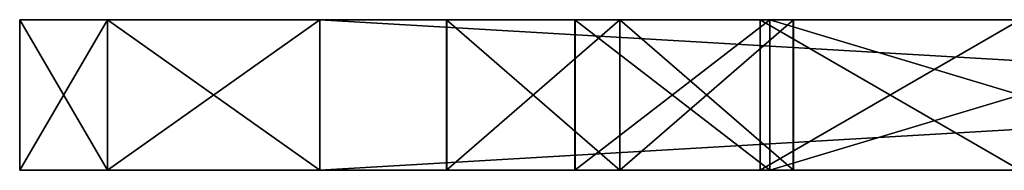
# Model space of a CAD drawing. Header units: millimetres. Extents: x -269 to 269, y -42 to 464.
# Tile 179 of 256: x 199.8 to 209.64, y -31.5 to -30. Entities that reach past the tile are written whole.
import ezdxf

# ---------------------------------------------------------------- set-up
doc = ezdxf.new("R2010")
doc.units = ezdxf.units.MM
doc.header["$LTSCALE"] = 65.185185
for name, color, linetype in [('1071', 7, 'CONTINUOUS'), ('1073', 7, 'CONTINUOUS'), ('1086', 7, 'CONTINUOUS'), ('1087', 7, 'CONTINUOUS'), ('1088', 7, 'CONTINUOUS'), ('1089', 7, 'CONTINUOUS'), ('1090', 7, 'CONTINUOUS'), ('1093', 7, 'CONTINUOUS'), ('1094', 7, 'CONTINUOUS'), ('1141', 7, 'CONTINUOUS'), ('1142', 7, 'CONTINUOUS'), ('1143', 7, 'CONTINUOUS'), ('1145', 7, 'CONTINUOUS'), ('1146', 7, 'CONTINUOUS'), ('1147', 7, 'CONTINUOUS'), ('1152', 7, 'CONTINUOUS'), ('1156', 7, 'CONTINUOUS'), ('1231', 7, 'CONTINUOUS'), ('1232', 7, 'CONTINUOUS'), ('1233', 7, 'CONTINUOUS'), ('1234', 7, 'CONTINUOUS'), ('1235', 7, 'CONTINUOUS'), ('1236', 7, 'CONTINUOUS'), ('1238', 7, 'CONTINUOUS'), ('1239', 7, 'CONTINUOUS'), ('1240', 7, 'CONTINUOUS'), ('1241', 7, 'CONTINUOUS'), ('1243', 7, 'CONTINUOUS'), ('1244', 7, 'CONTINUOUS'), ('1245', 7, 'CONTINUOUS'), ('1247', 7, 'CONTINUOUS'), ('1248', 7, 'CONTINUOUS'), ('1256', 7, 'CONTINUOUS'), ('1258', 7, 'CONTINUOUS'), ('1259', 7, 'CONTINUOUS')]:
    doc.layers.add(name, color=color, linetype=linetype)

msp = doc.modelspace()

# ---------------------------------------------------------------- linework, layer by layer
at = {"layer": '1071', "color": 250, "linetype": 'Continuous', "true_color": 0x404040}
for points in [[(202.8, -30, -335), (228.5, -30, -335), (202.8, -31.5, -335), (202.8, -30, -335)], [(202.8, -31.5, -335), (228.5, -30, -335), (228.5, -31.5, -335), (202.8, -31.5, -335)]]:
    msp.add_3dface(points, dxfattribs=at)
at = {"layer": '1073', "color": 250, "linetype": 'Continuous', "true_color": 0x404040}
for points in [[(202.8, -31.5, -269), (228.5, -31.5, -269), (202.8, -30, -269), (202.8, -31.5, -269)], [(202.8, -30, -269), (228.5, -31.5, -269), (228.5, -30, -269), (202.8, -30, -269)]]:
    msp.add_3dface(points, dxfattribs=at)
at = {"layer": '1086', "color": 250, "linetype": 'Continuous', "true_color": 0x404040}
for points in [[(199.8, -31.5, -272), (228.5, -31.5, -269), (200.6787, -31.5, -269.8787), (199.8, -31.5, -272)], [(228.5, -31.5, -269), (199.8, -31.5, -272), (221.5, -31.5, -275), (228.5, -31.5, -269)], [(199.8, -31.5, -332), (200.6787, -31.5, -334.1213), (221.5, -31.5, -329), (199.8, -31.5, -332)], [(199.8, -31.5, -272), (199.8, -31.5, -332), (204.0664, -31.5, -285.0028), (199.8, -31.5, -272)], [(199.8, -31.5, -332), (205.8, -31.5, -288), (204.0687, -31.5, -287.0013), (199.8, -31.5, -332)], [(205.8, -31.5, -288), (199.8, -31.5, -332), (207.2023, -31.5, -292.4994), (205.8, -31.5, -288)], [(204.0664, -31.5, -285.0028), (199.8, -31.5, -332), (204.0687, -31.5, -287.0013), (204.0664, -31.5, -285.0028)], [(205.3493, -31.5, -324.8788), (199.8, -31.5, -332), (205.3525, -31.5, -327.1268), (205.3493, -31.5, -324.8788)], [(199.8, -31.5, -332), (205.3493, -31.5, -324.8788), (209.8, -31.5, -313), (199.8, -31.5, -332)], [(205.3525, -31.5, -327.1268), (199.8, -31.5, -332), (207.3, -31.5, -328.25), (205.3525, -31.5, -327.1268)], [(207.3, -31.5, -328.25), (199.8, -31.5, -332), (212.3, -31.5, -328.25), (207.3, -31.5, -328.25)], [(212.3, -31.5, -328.25), (199.8, -31.5, -332), (221.5, -31.5, -329), (212.3, -31.5, -328.25)], [(199.8, -31.5, -332), (209.8, -31.5, -297), (207.2013, -31.5, -295.4989), (199.8, -31.5, -332)], [(209.8, -31.5, -297), (199.8, -31.5, -332), (207.2023, -31.5, -308.4994), (209.8, -31.5, -297)], [(207.2023, -31.5, -292.4994), (199.8, -31.5, -332), (207.2013, -31.5, -295.4989), (207.2023, -31.5, -292.4994)], [(199.8, -31.5, -332), (209.8, -31.5, -313), (207.2013, -31.5, -311.4989), (199.8, -31.5, -332)], [(207.2023, -31.5, -308.4994), (199.8, -31.5, -332), (207.2013, -31.5, -311.4989), (207.2023, -31.5, -308.4994)], [(199.8, -31.5, -272), (204.0664, -31.5, -285.0028), (205.3493, -31.5, -276.8788), (199.8, -31.5, -272)], [(207.3, -31.5, -275.75), (199.8, -31.5, -272), (205.3493, -31.5, -276.8788), (207.3, -31.5, -275.75)], [(199.8, -31.5, -272), (207.3, -31.5, -275.75), (221.5, -31.5, -275), (199.8, -31.5, -272)], [(200.6787, -31.5, -334.1213), (202.8, -31.5, -335), (221.5, -31.5, -329), (200.6787, -31.5, -334.1213)], [(228.5, -31.5, -269), (202.8, -31.5, -269), (200.6787, -31.5, -269.8787), (228.5, -31.5, -269)], [(202.8, -31.5, -335), (228.5, -31.5, -335), (221.5, -31.5, -329), (202.8, -31.5, -335)], [(204.0664, -31.5, -285.0028), (205.8, -31.5, -284), (207.3, -31.5, -280.25), (204.0664, -31.5, -285.0028)], [(205.3493, -31.5, -276.8788), (204.0664, -31.5, -285.0028), (205.3525, -31.5, -279.1268), (205.3493, -31.5, -276.8788)], [(205.3525, -31.5, -279.1268), (204.0664, -31.5, -285.0028), (207.3, -31.5, -280.25), (205.3525, -31.5, -279.1268)], [(205.3493, -31.5, -324.8788), (207.3, -31.5, -323.75), (221.5, -31.5, -313), (205.3493, -31.5, -324.8788)], [(205.3493, -31.5, -324.8788), (221.5, -31.5, -313), (209.8, -31.5, -313), (205.3493, -31.5, -324.8788)], [(207.5336, -31.5, -286.9972), (205.8, -31.5, -288), (221.5, -31.5, -281), (207.5336, -31.5, -286.9972)], [(221.5, -31.5, -281), (205.8, -31.5, -288), (209.8, -31.5, -291), (221.5, -31.5, -281)], [(209.8, -31.5, -291), (205.8, -31.5, -288), (207.2023, -31.5, -292.4994), (209.8, -31.5, -291)], [(205.8, -31.5, -284), (207.5313, -31.5, -284.9987), (221.5, -31.5, -281), (205.8, -31.5, -284)], [(207.3, -31.5, -280.25), (205.8, -31.5, -284), (212.3, -31.5, -280.25), (207.3, -31.5, -280.25)], [(212.3, -31.5, -280.25), (205.8, -31.5, -284), (221.5, -31.5, -281), (212.3, -31.5, -280.25)], [(221.5, -31.5, -297), (209.8, -31.5, -297), (207.2023, -31.5, -308.4994), (221.5, -31.5, -297)], [(209.8, -31.5, -307), (221.5, -31.5, -297), (207.2023, -31.5, -308.4994), (209.8, -31.5, -307)], [(207.3, -31.5, -323.75), (212.3, -31.5, -323.75), (221.5, -31.5, -323), (207.3, -31.5, -323.75)], [(221.5, -31.5, -313), (207.3, -31.5, -323.75), (221.5, -31.5, -323), (221.5, -31.5, -313)], [(207.3, -31.5, -275.75), (212.3, -31.5, -275.75), (221.5, -31.5, -275), (207.3, -31.5, -275.75)], [(207.5313, -31.5, -284.9987), (207.5336, -31.5, -286.9972), (221.5, -31.5, -281), (207.5313, -31.5, -284.9987)]]:
    msp.add_3dface(points, dxfattribs=at)
at = {"layer": '1087', "color": 250, "linetype": 'Continuous', "true_color": 0x404040}
for points in [[(200.6787, -31.5, -334.1213), (199.8, -31.5, -332), (200.6787, -30, -334.1213), (200.6787, -31.5, -334.1213)], [(200.6787, -30, -334.1213), (199.8, -31.5, -332), (199.8, -30, -332), (200.6787, -30, -334.1213)], [(202.8, -30, -335), (202.8, -31.5, -335), (200.6787, -31.5, -334.1213), (202.8, -30, -335)], [(202.8, -30, -335), (200.6787, -31.5, -334.1213), (200.6787, -30, -334.1213), (202.8, -30, -335)]]:
    msp.add_3dface(points, dxfattribs=at)
at = {"layer": '1088', "color": 250, "linetype": 'Continuous', "true_color": 0x404040}
for points in [[(228.5, -30, -335), (200.6787, -30, -334.1213), (199.8, -30, -332), (228.5, -30, -335)], [(228.5, -30, -335), (199.8, -30, -332), (221.5, -30, -329), (228.5, -30, -335)], [(199.8, -30, -332), (199.8, -30, -272), (205.3493, -30, -327.1212), (199.8, -30, -332)], [(207.3, -30, -328.25), (199.8, -30, -332), (205.3493, -30, -327.1212), (207.3, -30, -328.25)], [(199.8, -30, -332), (207.3, -30, -328.25), (221.5, -30, -329), (199.8, -30, -332)], [(199.8, -30, -272), (200.6787, -30, -269.8787), (221.5, -30, -275), (199.8, -30, -272)], [(204.0664, -30, -286.9972), (199.8, -30, -272), (204.0687, -30, -284.9987), (204.0664, -30, -286.9972)], [(199.8, -30, -272), (204.0664, -30, -286.9972), (207.2013, -30, -308.5011), (199.8, -30, -272)], [(204.0687, -30, -284.9987), (199.8, -30, -272), (205.8, -30, -284), (204.0687, -30, -284.9987)], [(205.8, -30, -284), (199.8, -30, -272), (205.3493, -30, -279.1212), (205.8, -30, -284)], [(205.3493, -30, -327.1212), (199.8, -30, -272), (205.3525, -30, -324.8732), (205.3493, -30, -327.1212)], [(205.3525, -30, -324.8732), (199.8, -30, -272), (207.3, -30, -323.75), (205.3525, -30, -324.8732)], [(207.3, -30, -323.75), (199.8, -30, -272), (207.2023, -30, -311.5006), (207.3, -30, -323.75)], [(199.8, -30, -272), (212.3, -30, -275.75), (207.3, -30, -275.75), (199.8, -30, -272)], [(212.3, -30, -275.75), (199.8, -30, -272), (221.5, -30, -275), (212.3, -30, -275.75)], [(205.3493, -30, -279.1212), (199.8, -30, -272), (205.3525, -30, -276.8732), (205.3493, -30, -279.1212)], [(205.3525, -30, -276.8732), (199.8, -30, -272), (207.3, -30, -275.75), (205.3525, -30, -276.8732)], [(207.2023, -30, -311.5006), (199.8, -30, -272), (207.2013, -30, -308.5011), (207.2023, -30, -311.5006)], [(228.5, -30, -335), (202.8, -30, -335), (200.6787, -30, -334.1213), (228.5, -30, -335)], [(200.6787, -30, -269.8787), (202.8, -30, -269), (221.5, -30, -275), (200.6787, -30, -269.8787)], [(202.8, -30, -269), (228.5, -30, -269), (221.5, -30, -275), (202.8, -30, -269)], [(204.0664, -30, -286.9972), (205.8, -30, -288), (209.8, -30, -291), (204.0664, -30, -286.9972)], [(207.2023, -30, -295.5006), (204.0664, -30, -286.9972), (207.2013, -30, -292.5011), (207.2023, -30, -295.5006)], [(204.0664, -30, -286.9972), (207.2023, -30, -295.5006), (209.8, -30, -307), (204.0664, -30, -286.9972)], [(207.2013, -30, -292.5011), (204.0664, -30, -286.9972), (209.8, -30, -291), (207.2013, -30, -292.5011)], [(207.2013, -30, -308.5011), (204.0664, -30, -286.9972), (209.8, -30, -307), (207.2013, -30, -308.5011)], [(207.3, -30, -280.25), (205.8, -30, -284), (205.3493, -30, -279.1212), (207.3, -30, -280.25)], [(205.8, -30, -288), (207.5313, -30, -287.0013), (215.3427, -30, -288.2333), (205.8, -30, -288)], [(205.8, -30, -288), (221.5, -30, -291), (209.8, -30, -291), (205.8, -30, -288)], [(221.5, -30, -291), (205.8, -30, -288), (215.3427, -30, -288.2333), (221.5, -30, -291)], [(207.5336, -30, -285.0028), (205.8, -30, -284), (215.3427, -30, -288.2333), (207.5336, -30, -285.0028)], [(205.8, -30, -284), (207.3, -30, -280.25), (215.3427, -30, -284), (205.8, -30, -284)], [(205.8, -30, -284), (215.3427, -30, -284), (215.3427, -30, -288.2333), (205.8, -30, -284)], [(211.8119, -30, -303.6396), (212.304, -30, -304.8275), (207.2023, -30, -295.5006), (211.8119, -30, -303.6396)], [(207.2023, -30, -295.5006), (212.304, -30, -304.8275), (209.8, -30, -307), (207.2023, -30, -295.5006)], [(211.8119, -30, -299.4996), (211.8119, -30, -303.6396), (207.2023, -30, -295.5006), (211.8119, -30, -299.4996)], [(209.8, -30, -297), (211.8119, -30, -299.4996), (207.2023, -30, -295.5006), (209.8, -30, -297)], [(212.3, -30, -323.75), (207.3, -30, -323.75), (207.2023, -30, -311.5006), (212.3, -30, -323.75)], [(212.3, -30, -323.75), (207.2023, -30, -311.5006), (221.5, -30, -323), (212.3, -30, -323.75)], [(207.2023, -30, -311.5006), (209.8, -30, -313), (221.5, -30, -323), (207.2023, -30, -311.5006)], [(207.3, -30, -328.25), (212.3, -30, -328.25), (221.5, -30, -329), (207.3, -30, -328.25)], [(207.3, -30, -280.25), (212.3, -30, -280.25), (221.5, -30, -281), (207.3, -30, -280.25)], [(207.3, -30, -280.25), (221.5, -30, -281), (218.0564, -30, -284), (207.3, -30, -280.25)], [(215.3427, -30, -284), (207.3, -30, -280.25), (215.7226, -30, -284), (215.3427, -30, -284)], [(215.7226, -30, -284), (207.3, -30, -280.25), (217.5866, -30, -284), (215.7226, -30, -284)], [(217.5866, -30, -284), (207.3, -30, -280.25), (218.0564, -30, -284), (217.5866, -30, -284)], [(207.5313, -30, -287.0013), (207.5336, -30, -285.0028), (215.3427, -30, -288.2333), (207.5313, -30, -287.0013)]]:
    msp.add_3dface(points, dxfattribs=at)
at = {"layer": '1089', "color": 250, "linetype": 'Continuous', "true_color": 0x404040}
for points in [[(199.8, -31.5, -332), (199.8, -31.5, -272), (199.8, -30, -332), (199.8, -31.5, -332)], [(199.8, -30, -332), (199.8, -31.5, -272), (199.8, -30, -272), (199.8, -30, -332)]]:
    msp.add_3dface(points, dxfattribs=at)
at = {"layer": '1090', "color": 250, "linetype": 'Continuous', "true_color": 0x404040}
for points in [[(199.8, -31.5, -272), (200.6787, -31.5, -269.8787), (199.8, -30, -272), (199.8, -31.5, -272)], [(199.8, -30, -272), (200.6787, -31.5, -269.8787), (200.6787, -30, -269.8787), (199.8, -30, -272)], [(202.8, -31.5, -269), (202.8, -30, -269), (200.6787, -30, -269.8787), (202.8, -31.5, -269)], [(200.6787, -31.5, -269.8787), (202.8, -31.5, -269), (200.6787, -30, -269.8787), (200.6787, -31.5, -269.8787)]]:
    msp.add_3dface(points, dxfattribs=at)
at = {"layer": '1093', "color": 250, "linetype": 'Continuous', "true_color": 0x404040}
for points in [[(204.0687, -31.5, -287.0013), (205.8, -31.5, -288), (204.0664, -30, -286.9972), (204.0687, -31.5, -287.0013)], [(205.8, -31.5, -288), (205.8, -30, -288), (204.0664, -30, -286.9972), (205.8, -31.5, -288)], [(205.8, -31.5, -284), (204.0664, -31.5, -285.0028), (205.8, -30, -284), (205.8, -31.5, -284)], [(204.0664, -31.5, -285.0028), (204.0687, -31.5, -287.0013), (204.0664, -30, -286.9972), (204.0664, -31.5, -285.0028)], [(204.0664, -31.5, -285.0028), (204.0664, -30, -286.9972), (204.0687, -30, -284.9987), (204.0664, -31.5, -285.0028)], [(204.0664, -31.5, -285.0028), (204.0687, -30, -284.9987), (205.8, -30, -284), (204.0664, -31.5, -285.0028)]]:
    msp.add_3dface(points, dxfattribs=at)
at = {"layer": '1094', "color": 250, "linetype": 'Continuous', "true_color": 0x404040}
for points in [[(205.8, -31.5, -288), (207.5336, -31.5, -286.9972), (205.8, -30, -288), (205.8, -31.5, -288)], [(205.8, -30, -288), (207.5336, -31.5, -286.9972), (207.5313, -30, -287.0013), (205.8, -30, -288)], [(207.5313, -31.5, -284.9987), (205.8, -31.5, -284), (207.5336, -30, -285.0028), (207.5313, -31.5, -284.9987)], [(205.8, -31.5, -284), (205.8, -30, -284), (207.5336, -30, -285.0028), (205.8, -31.5, -284)], [(207.5336, -31.5, -286.9972), (207.5313, -31.5, -284.9987), (207.5336, -30, -285.0028), (207.5336, -31.5, -286.9972)], [(207.5336, -31.5, -286.9972), (207.5336, -30, -285.0028), (207.5313, -30, -287.0013), (207.5336, -31.5, -286.9972)]]:
    msp.add_3dface(points, dxfattribs=at)
at = {"layer": '1141', "color": 250, "linetype": 'Continuous', "true_color": 0x404040}
for points in [[(207.3, -31.5, -328.25), (212.3, -31.5, -328.25), (207.3, -30, -328.25), (207.3, -31.5, -328.25)], [(212.3, -31.5, -328.25), (212.3, -30, -328.25), (207.3, -30, -328.25), (212.3, -31.5, -328.25)]]:
    msp.add_3dface(points, dxfattribs=at)
at = {"layer": '1142', "color": 250, "linetype": 'Continuous', "true_color": 0x404040}
for points in [[(207.3, -31.5, -323.75), (205.3493, -31.5, -324.8788), (207.3, -30, -323.75), (207.3, -31.5, -323.75)], [(205.3493, -31.5, -324.8788), (205.3525, -31.5, -327.1268), (205.3493, -30, -327.1212), (205.3493, -31.5, -324.8788)], [(205.3493, -31.5, -324.8788), (205.3493, -30, -327.1212), (205.3525, -30, -324.8732), (205.3493, -31.5, -324.8788)], [(205.3493, -31.5, -324.8788), (205.3525, -30, -324.8732), (207.3, -30, -323.75), (205.3493, -31.5, -324.8788)], [(205.3525, -31.5, -327.1268), (207.3, -31.5, -328.25), (205.3493, -30, -327.1212), (205.3525, -31.5, -327.1268)], [(207.3, -31.5, -328.25), (207.3, -30, -328.25), (205.3493, -30, -327.1212), (207.3, -31.5, -328.25)]]:
    msp.add_3dface(points, dxfattribs=at)
at = {"layer": '1143', "color": 250, "linetype": 'Continuous', "true_color": 0x404040}
for points in [[(212.3, -31.5, -323.75), (207.3, -31.5, -323.75), (212.3, -30, -323.75), (212.3, -31.5, -323.75)], [(212.3, -30, -323.75), (207.3, -31.5, -323.75), (207.3, -30, -323.75), (212.3, -30, -323.75)]]:
    msp.add_3dface(points, dxfattribs=at)
at = {"layer": '1145', "color": 250, "linetype": 'Continuous', "true_color": 0x404040}
for points in [[(207.3, -31.5, -280.25), (212.3, -31.5, -280.25), (207.3, -30, -280.25), (207.3, -31.5, -280.25)], [(212.3, -31.5, -280.25), (212.3, -30, -280.25), (207.3, -30, -280.25), (212.3, -31.5, -280.25)]]:
    msp.add_3dface(points, dxfattribs=at)
at = {"layer": '1146', "color": 250, "linetype": 'Continuous', "true_color": 0x404040}
for points in [[(207.3, -31.5, -275.75), (205.3493, -31.5, -276.8788), (207.3, -30, -275.75), (207.3, -31.5, -275.75)], [(205.3493, -31.5, -276.8788), (205.3525, -31.5, -279.1268), (205.3493, -30, -279.1212), (205.3493, -31.5, -276.8788)], [(205.3493, -31.5, -276.8788), (205.3493, -30, -279.1212), (205.3525, -30, -276.8732), (205.3493, -31.5, -276.8788)], [(205.3493, -31.5, -276.8788), (205.3525, -30, -276.8732), (207.3, -30, -275.75), (205.3493, -31.5, -276.8788)], [(205.3525, -31.5, -279.1268), (207.3, -31.5, -280.25), (205.3493, -30, -279.1212), (205.3525, -31.5, -279.1268)], [(207.3, -31.5, -280.25), (207.3, -30, -280.25), (205.3493, -30, -279.1212), (207.3, -31.5, -280.25)]]:
    msp.add_3dface(points, dxfattribs=at)
at = {"layer": '1147', "color": 250, "linetype": 'Continuous', "true_color": 0x404040}
for points in [[(212.3, -31.5, -275.75), (207.3, -31.5, -275.75), (212.3, -30, -275.75), (212.3, -31.5, -275.75)], [(212.3, -30, -275.75), (207.3, -31.5, -275.75), (207.3, -30, -275.75), (212.3, -30, -275.75)]]:
    msp.add_3dface(points, dxfattribs=at)
at = {"layer": '1152', "color": 250, "linetype": 'Continuous', "true_color": 0x404040}
for points in [[(207.2013, -31.5, -295.4989), (209.8, -31.5, -297), (207.2023, -30, -295.5006), (207.2013, -31.5, -295.4989)], [(207.2023, -31.5, -292.4994), (207.2013, -31.5, -295.4989), (207.2013, -30, -292.5011), (207.2023, -31.5, -292.4994)], [(207.2023, -31.5, -292.4994), (207.2013, -30, -292.5011), (209.8, -30, -291), (207.2023, -31.5, -292.4994)], [(207.2013, -31.5, -295.4989), (207.2023, -30, -295.5006), (207.2013, -30, -292.5011), (207.2013, -31.5, -295.4989)], [(209.8, -31.5, -297), (209.8, -30, -297), (207.2023, -30, -295.5006), (209.8, -31.5, -297)], [(209.8, -31.5, -291), (207.2023, -31.5, -292.4994), (209.8, -30, -291), (209.8, -31.5, -291)]]:
    msp.add_3dface(points, dxfattribs=at)
at = {"layer": '1156', "color": 250, "linetype": 'Continuous', "true_color": 0x404040}
for points in [[(207.2013, -31.5, -311.4989), (209.8, -31.5, -313), (207.2023, -30, -311.5006), (207.2013, -31.5, -311.4989)], [(207.2023, -31.5, -308.4994), (207.2013, -31.5, -311.4989), (207.2013, -30, -308.5011), (207.2023, -31.5, -308.4994)], [(207.2023, -31.5, -308.4994), (207.2013, -30, -308.5011), (209.8, -30, -307), (207.2023, -31.5, -308.4994)], [(207.2013, -31.5, -311.4989), (207.2023, -30, -311.5006), (207.2013, -30, -308.5011), (207.2013, -31.5, -311.4989)], [(209.8, -31.5, -313), (209.8, -30, -313), (207.2023, -30, -311.5006), (209.8, -31.5, -313)], [(209.8, -31.5, -307), (207.2023, -31.5, -308.4994), (209.8, -30, -307), (209.8, -31.5, -307)]]:
    msp.add_3dface(points, dxfattribs=at)
at = {"layer": '1231', "color": 250, "linetype": 'Continuous', "true_color": 0x404040}
for points in [[(228.5, -31.5, -13), (228.5, -30, -13), (202.8, -30, -13), (228.5, -31.5, -13)], [(202.8, -31.5, -13), (228.5, -31.5, -13), (202.8, -30, -13), (202.8, -31.5, -13)]]:
    msp.add_3dface(points, dxfattribs=at)
at = {"layer": '1232', "color": 250, "linetype": 'Continuous', "true_color": 0x404040}
for points in [[(199.8, -30, -16), (200.6787, -30, -13.8787), (221.5, -30, -19), (199.8, -30, -16)], [(199.8, -30, -92), (199.8, -30, -16), (205.3493, -30, -87.1212), (199.8, -30, -92)], [(204.0664, -30, -30.9972), (199.8, -30, -16), (204.0687, -30, -28.9987), (204.0664, -30, -30.9972)], [(199.8, -30, -16), (204.0664, -30, -30.9972), (207.2013, -30, -52.5011), (199.8, -30, -16)], [(204.0687, -30, -28.9987), (199.8, -30, -16), (205.8, -30, -28), (204.0687, -30, -28.9987)], [(205.8, -30, -28), (199.8, -30, -16), (205.3493, -30, -23.1212), (205.8, -30, -28)], [(205.3493, -30, -87.1212), (199.8, -30, -16), (205.3525, -30, -84.8732), (205.3493, -30, -87.1212)], [(205.3525, -30, -84.8732), (199.8, -30, -16), (207.3, -30, -83.75), (205.3525, -30, -84.8732)], [(207.3, -30, -83.75), (199.8, -30, -16), (207.2023, -30, -71.5006), (207.3, -30, -83.75)], [(207.2023, -30, -55.5006), (199.8, -30, -16), (207.2013, -30, -52.5011), (207.2023, -30, -55.5006)], [(199.8, -30, -16), (207.2023, -30, -55.5006), (207.2013, -30, -68.5011), (199.8, -30, -16)], [(199.8, -30, -16), (221.5, -30, -19), (212.3, -30, -19.75), (199.8, -30, -16)], [(199.8, -30, -16), (212.3, -30, -19.75), (207.3, -30, -19.75), (199.8, -30, -16)], [(205.3493, -30, -23.1212), (199.8, -30, -16), (205.3525, -30, -20.8732), (205.3493, -30, -23.1212)], [(205.3525, -30, -20.8732), (199.8, -30, -16), (207.3, -30, -19.75), (205.3525, -30, -20.8732)], [(207.2023, -30, -71.5006), (199.8, -30, -16), (207.2013, -30, -68.5011), (207.2023, -30, -71.5006)], [(200.6787, -30, -94.1213), (199.8, -30, -92), (228.5, -30, -95), (200.6787, -30, -94.1213)], [(228.5, -30, -95), (199.8, -30, -92), (221.5, -30, -89), (228.5, -30, -95)], [(207.3, -30, -88.25), (199.8, -30, -92), (205.3493, -30, -87.1212), (207.3, -30, -88.25)], [(199.8, -30, -92), (207.3, -30, -88.25), (221.5, -30, -89), (199.8, -30, -92)], [(200.6787, -30, -13.8787), (202.8, -30, -13), (221.5, -30, -19), (200.6787, -30, -13.8787)], [(202.8, -30, -95), (200.6787, -30, -94.1213), (228.5, -30, -95), (202.8, -30, -95)], [(202.8, -30, -13), (228.5, -30, -13), (221.5, -30, -19), (202.8, -30, -13)], [(204.0664, -30, -30.9972), (205.8, -30, -32), (209.8, -30, -35), (204.0664, -30, -30.9972)], [(207.2013, -30, -52.5011), (204.0664, -30, -30.9972), (209.8, -30, -51), (207.2013, -30, -52.5011)], [(209.8, -30, -51), (204.0664, -30, -30.9972), (207.2023, -30, -39.5006), (209.8, -30, -51)], [(207.2023, -30, -39.5006), (204.0664, -30, -30.9972), (207.2013, -30, -36.5011), (207.2023, -30, -39.5006)], [(207.2013, -30, -36.5011), (204.0664, -30, -30.9972), (209.8, -30, -35), (207.2013, -30, -36.5011)], [(207.3, -30, -24.25), (205.8, -30, -28), (205.3493, -30, -23.1212), (207.3, -30, -24.25)], [(205.8, -30, -32), (207.5313, -30, -31.0013), (214.3427, -30, -32.2333), (205.8, -30, -32)], [(209.8, -30, -35), (205.8, -30, -32), (221.5, -30, -35), (209.8, -30, -35)], [(221.5, -30, -35), (205.8, -30, -32), (214.3427, -30, -32.2333), (221.5, -30, -35)], [(207.5336, -30, -29.0028), (205.8, -30, -28), (214.3427, -30, -32.2333), (207.5336, -30, -29.0028)], [(205.8, -30, -28), (207.3, -30, -24.25), (214.3427, -30, -28), (205.8, -30, -28)], [(205.8, -30, -28), (214.3427, -30, -28), (214.3427, -30, -32.2333), (205.8, -30, -28)], [(207.2023, -30, -55.5006), (209.8, -30, -67), (207.2013, -30, -68.5011), (207.2023, -30, -55.5006)], [(211.3643, -30, -48.1215), (211.8564, -30, -49.3095), (207.2023, -30, -39.5006), (211.3643, -30, -48.1215)], [(211.8564, -30, -49.3095), (209.8, -30, -51), (207.2023, -30, -39.5006), (211.8564, -30, -49.3095)], [(211.3643, -30, -43.9815), (211.3643, -30, -48.1215), (207.2023, -30, -39.5006), (211.3643, -30, -43.9815)], [(211.8564, -30, -42.7936), (211.3643, -30, -43.9815), (207.2023, -30, -39.5006), (211.8564, -30, -42.7936)], [(209.8, -30, -41), (211.8564, -30, -42.7936), (207.2023, -30, -39.5006), (209.8, -30, -41)], [(212.3, -30, -83.75), (207.3, -30, -83.75), (207.2023, -30, -71.5006), (212.3, -30, -83.75)], [(212.3, -30, -83.75), (207.2023, -30, -71.5006), (221.5, -30, -83), (212.3, -30, -83.75)], [(209.8, -30, -57), (221.5, -30, -67), (207.2023, -30, -55.5006), (209.8, -30, -57)], [(207.2023, -30, -55.5006), (221.5, -30, -67), (209.8, -30, -67), (207.2023, -30, -55.5006)], [(207.2023, -30, -71.5006), (209.8, -30, -73), (221.5, -30, -83), (207.2023, -30, -71.5006)], [(207.3, -30, -88.25), (212.3, -30, -88.25), (221.5, -30, -89), (207.3, -30, -88.25)], [(212.3, -30, -24.25), (221.5, -30, -25), (207.3, -30, -24.25), (212.3, -30, -24.25)], [(207.3, -30, -24.25), (221.5, -30, -25), (217.0564, -30, -28), (207.3, -30, -24.25)], [(214.3427, -30, -28), (207.3, -30, -24.25), (214.7226, -30, -28), (214.3427, -30, -28)], [(214.7226, -30, -28), (207.3, -30, -24.25), (216.5866, -30, -28), (214.7226, -30, -28)], [(216.5866, -30, -28), (207.3, -30, -24.25), (217.0564, -30, -28), (216.5866, -30, -28)], [(207.5313, -30, -31.0013), (207.5336, -30, -29.0028), (214.3427, -30, -32.2333), (207.5313, -30, -31.0013)]]:
    msp.add_3dface(points, dxfattribs=at)
at = {"layer": '1233', "color": 250, "linetype": 'Continuous', "true_color": 0x404040}
for points in [[(200.6787, -30, -13.8787), (199.8, -30, -16), (200.6787, -31.5, -13.8787), (200.6787, -30, -13.8787)], [(199.8, -30, -16), (199.8, -31.5, -16), (200.6787, -31.5, -13.8787), (199.8, -30, -16)], [(202.8, -31.5, -13), (202.8, -30, -13), (200.6787, -30, -13.8787), (202.8, -31.5, -13)], [(202.8, -31.5, -13), (200.6787, -30, -13.8787), (200.6787, -31.5, -13.8787), (202.8, -31.5, -13)]]:
    msp.add_3dface(points, dxfattribs=at)
at = {"layer": '1234', "color": 250, "linetype": 'Continuous', "true_color": 0x404040}
for points in [[(199.8, -30, -16), (199.8, -30, -92), (199.8, -31.5, -16), (199.8, -30, -16)], [(199.8, -31.5, -16), (199.8, -30, -92), (199.8, -31.5, -92), (199.8, -31.5, -16)]]:
    msp.add_3dface(points, dxfattribs=at)
at = {"layer": '1235', "color": 250, "linetype": 'Continuous', "true_color": 0x404040}
for points in [[(199.8, -30, -92), (200.6787, -30, -94.1213), (199.8, -31.5, -92), (199.8, -30, -92)], [(199.8, -31.5, -92), (200.6787, -30, -94.1213), (200.6787, -31.5, -94.1213), (199.8, -31.5, -92)], [(200.6787, -30, -94.1213), (202.8, -30, -95), (200.6787, -31.5, -94.1213), (200.6787, -30, -94.1213)], [(202.8, -30, -95), (202.8, -31.5, -95), (200.6787, -31.5, -94.1213), (202.8, -30, -95)]]:
    msp.add_3dface(points, dxfattribs=at)
at = {"layer": '1236', "color": 250, "linetype": 'Continuous', "true_color": 0x404040}
for points in [[(202.8, -30, -95), (228.5, -30, -95), (202.8, -31.5, -95), (202.8, -30, -95)], [(202.8, -31.5, -95), (228.5, -30, -95), (228.5, -31.5, -95), (202.8, -31.5, -95)]]:
    msp.add_3dface(points, dxfattribs=at)
at = {"layer": '1238', "color": 250, "linetype": 'Continuous', "true_color": 0x404040}
for points in [[(199.8, -31.5, -16), (228.5, -31.5, -13), (200.6787, -31.5, -13.8787), (199.8, -31.5, -16)], [(228.5, -31.5, -13), (199.8, -31.5, -16), (221.5, -31.5, -19), (228.5, -31.5, -13)], [(199.8, -31.5, -16), (199.8, -31.5, -92), (204.0664, -31.5, -29.0028), (199.8, -31.5, -16)], [(199.8, -31.5, -16), (204.0664, -31.5, -29.0028), (205.3493, -31.5, -20.8788), (199.8, -31.5, -16)], [(207.3, -31.5, -19.75), (199.8, -31.5, -16), (205.3493, -31.5, -20.8788), (207.3, -31.5, -19.75)], [(199.8, -31.5, -16), (207.3, -31.5, -19.75), (221.5, -31.5, -19), (199.8, -31.5, -16)], [(199.8, -31.5, -92), (200.6787, -31.5, -94.1213), (221.5, -31.5, -89), (199.8, -31.5, -92)], [(199.8, -31.5, -92), (205.8, -31.5, -32), (204.0687, -31.5, -31.0013), (199.8, -31.5, -92)], [(205.8, -31.5, -32), (199.8, -31.5, -92), (207.2023, -31.5, -36.4994), (205.8, -31.5, -32)], [(204.0664, -31.5, -29.0028), (199.8, -31.5, -92), (204.0687, -31.5, -31.0013), (204.0664, -31.5, -29.0028)], [(207.3, -31.5, -88.25), (199.8, -31.5, -92), (212.3, -31.5, -88.25), (207.3, -31.5, -88.25)], [(199.8, -31.5, -92), (207.3, -31.5, -88.25), (205.3525, -31.5, -87.1268), (199.8, -31.5, -92)], [(212.3, -31.5, -88.25), (199.8, -31.5, -92), (221.5, -31.5, -89), (212.3, -31.5, -88.25)], [(205.3493, -31.5, -84.8788), (199.8, -31.5, -92), (205.3525, -31.5, -87.1268), (205.3493, -31.5, -84.8788)], [(199.8, -31.5, -92), (205.3493, -31.5, -84.8788), (209.8, -31.5, -73), (199.8, -31.5, -92)], [(207.2023, -31.5, -36.4994), (199.8, -31.5, -92), (207.2013, -31.5, -39.4989), (207.2023, -31.5, -36.4994)], [(207.2013, -31.5, -39.4989), (199.8, -31.5, -92), (207.2023, -31.5, -52.4994), (207.2013, -31.5, -39.4989)], [(199.8, -31.5, -92), (209.8, -31.5, -57), (207.2013, -31.5, -55.4989), (199.8, -31.5, -92)], [(209.8, -31.5, -57), (199.8, -31.5, -92), (207.2023, -31.5, -68.4994), (209.8, -31.5, -57)], [(207.2023, -31.5, -52.4994), (199.8, -31.5, -92), (207.2013, -31.5, -55.4989), (207.2023, -31.5, -52.4994)], [(207.2023, -31.5, -68.4994), (199.8, -31.5, -92), (207.2013, -31.5, -71.4989), (207.2023, -31.5, -68.4994)], [(207.2013, -31.5, -71.4989), (199.8, -31.5, -92), (209.8, -31.5, -73), (207.2013, -31.5, -71.4989)], [(228.5, -31.5, -13), (202.8, -31.5, -13), (200.6787, -31.5, -13.8787), (228.5, -31.5, -13)], [(200.6787, -31.5, -94.1213), (202.8, -31.5, -95), (221.5, -31.5, -89), (200.6787, -31.5, -94.1213)], [(202.8, -31.5, -95), (228.5, -31.5, -95), (221.5, -31.5, -89), (202.8, -31.5, -95)], [(204.0664, -31.5, -29.0028), (205.8, -31.5, -28), (207.3, -31.5, -24.25), (204.0664, -31.5, -29.0028)], [(205.3493, -31.5, -20.8788), (204.0664, -31.5, -29.0028), (205.3525, -31.5, -23.1268), (205.3493, -31.5, -20.8788)], [(205.3525, -31.5, -23.1268), (204.0664, -31.5, -29.0028), (207.3, -31.5, -24.25), (205.3525, -31.5, -23.1268)], [(205.3493, -31.5, -84.8788), (207.3, -31.5, -83.75), (221.5, -31.5, -73), (205.3493, -31.5, -84.8788)], [(209.8, -31.5, -73), (205.3493, -31.5, -84.8788), (221.5, -31.5, -73), (209.8, -31.5, -73)], [(207.5336, -31.5, -30.9972), (205.8, -31.5, -32), (221.5, -31.5, -25), (207.5336, -31.5, -30.9972)], [(221.5, -31.5, -25), (205.8, -31.5, -32), (209.8, -31.5, -35), (221.5, -31.5, -25)], [(209.8, -31.5, -35), (205.8, -31.5, -32), (207.2023, -31.5, -36.4994), (209.8, -31.5, -35)], [(205.8, -31.5, -28), (207.5313, -31.5, -28.9987), (221.5, -31.5, -25), (205.8, -31.5, -28)], [(207.3, -31.5, -24.25), (205.8, -31.5, -28), (212.3, -31.5, -24.25), (207.3, -31.5, -24.25)], [(212.3, -31.5, -24.25), (205.8, -31.5, -28), (221.5, -31.5, -25), (212.3, -31.5, -24.25)], [(209.8, -31.5, -41), (207.2013, -31.5, -39.4989), (207.2023, -31.5, -52.4994), (209.8, -31.5, -41)], [(221.5, -31.5, -41), (209.8, -31.5, -41), (207.2023, -31.5, -52.4994), (221.5, -31.5, -41)], [(209.8, -31.5, -51), (221.5, -31.5, -41), (207.2023, -31.5, -52.4994), (209.8, -31.5, -51)], [(221.5, -31.5, -57), (209.8, -31.5, -57), (207.2023, -31.5, -68.4994), (221.5, -31.5, -57)], [(209.8, -31.5, -67), (221.5, -31.5, -57), (207.2023, -31.5, -68.4994), (209.8, -31.5, -67)], [(207.3, -31.5, -83.75), (212.3, -31.5, -83.75), (221.5, -31.5, -83), (207.3, -31.5, -83.75)], [(221.5, -31.5, -73), (207.3, -31.5, -83.75), (221.5, -31.5, -83), (221.5, -31.5, -73)], [(207.3, -31.5, -19.75), (212.3, -31.5, -19.75), (221.5, -31.5, -19), (207.3, -31.5, -19.75)], [(207.5313, -31.5, -28.9987), (207.5336, -31.5, -30.9972), (221.5, -31.5, -25), (207.5313, -31.5, -28.9987)]]:
    msp.add_3dface(points, dxfattribs=at)
at = {"layer": '1239', "color": 250, "linetype": 'Continuous', "true_color": 0x404040}
for points in [[(207.5313, -30, -31.0013), (205.8, -30, -32), (207.5336, -31.5, -30.9972), (207.5313, -30, -31.0013)], [(205.8, -30, -32), (205.8, -31.5, -32), (207.5336, -31.5, -30.9972), (205.8, -30, -32)], [(205.8, -30, -28), (207.5336, -30, -29.0028), (205.8, -31.5, -28), (205.8, -30, -28)], [(207.5336, -30, -29.0028), (207.5313, -31.5, -28.9987), (205.8, -31.5, -28), (207.5336, -30, -29.0028)], [(207.5336, -30, -29.0028), (207.5313, -30, -31.0013), (207.5336, -31.5, -30.9972), (207.5336, -30, -29.0028)], [(207.5336, -30, -29.0028), (207.5336, -31.5, -30.9972), (207.5313, -31.5, -28.9987), (207.5336, -30, -29.0028)]]:
    msp.add_3dface(points, dxfattribs=at)
at = {"layer": '1240', "color": 250, "linetype": 'Continuous', "true_color": 0x404040}
for points in [[(205.8, -30, -32), (204.0664, -30, -30.9972), (205.8, -31.5, -32), (205.8, -30, -32)], [(204.0664, -30, -30.9972), (204.0687, -30, -28.9987), (204.0664, -31.5, -29.0028), (204.0664, -30, -30.9972)], [(205.8, -31.5, -32), (204.0664, -30, -30.9972), (204.0687, -31.5, -31.0013), (205.8, -31.5, -32)], [(204.0664, -30, -30.9972), (204.0664, -31.5, -29.0028), (204.0687, -31.5, -31.0013), (204.0664, -30, -30.9972)], [(204.0687, -30, -28.9987), (205.8, -30, -28), (204.0664, -31.5, -29.0028), (204.0687, -30, -28.9987)], [(205.8, -30, -28), (205.8, -31.5, -28), (204.0664, -31.5, -29.0028), (205.8, -30, -28)]]:
    msp.add_3dface(points, dxfattribs=at)
at = {"layer": '1241', "color": 250, "linetype": 'Continuous', "true_color": 0x404040}
for points in [[(212.3, -30, -88.25), (207.3, -30, -88.25), (212.3, -31.5, -88.25), (212.3, -30, -88.25)], [(207.3, -30, -88.25), (207.3, -31.5, -88.25), (212.3, -31.5, -88.25), (207.3, -30, -88.25)]]:
    msp.add_3dface(points, dxfattribs=at)
at = {"layer": '1243', "color": 250, "linetype": 'Continuous', "true_color": 0x404040}
for points in [[(207.3, -30, -83.75), (212.3, -30, -83.75), (207.3, -31.5, -83.75), (207.3, -30, -83.75)], [(212.3, -30, -83.75), (212.3, -31.5, -83.75), (207.3, -31.5, -83.75), (212.3, -30, -83.75)]]:
    msp.add_3dface(points, dxfattribs=at)
at = {"layer": '1244', "color": 250, "linetype": 'Continuous', "true_color": 0x404040}
for points in [[(207.3, -30, -88.25), (205.3493, -30, -87.1212), (207.3, -31.5, -88.25), (207.3, -30, -88.25)], [(205.3493, -30, -87.1212), (205.3525, -30, -84.8732), (205.3493, -31.5, -84.8788), (205.3493, -30, -87.1212)], [(207.3, -31.5, -88.25), (205.3493, -30, -87.1212), (205.3525, -31.5, -87.1268), (207.3, -31.5, -88.25)], [(205.3493, -30, -87.1212), (205.3493, -31.5, -84.8788), (205.3525, -31.5, -87.1268), (205.3493, -30, -87.1212)], [(205.3525, -30, -84.8732), (207.3, -30, -83.75), (205.3493, -31.5, -84.8788), (205.3525, -30, -84.8732)], [(207.3, -30, -83.75), (207.3, -31.5, -83.75), (205.3493, -31.5, -84.8788), (207.3, -30, -83.75)]]:
    msp.add_3dface(points, dxfattribs=at)
at = {"layer": '1245', "color": 250, "linetype": 'Continuous', "true_color": 0x404040}
for points in [[(207.3, -30, -19.75), (212.3, -30, -19.75), (207.3, -31.5, -19.75), (207.3, -30, -19.75)], [(207.3, -31.5, -19.75), (212.3, -30, -19.75), (212.3, -31.5, -19.75), (207.3, -31.5, -19.75)]]:
    msp.add_3dface(points, dxfattribs=at)
at = {"layer": '1247', "color": 250, "linetype": 'Continuous', "true_color": 0x404040}
for points in [[(212.3, -30, -24.25), (207.3, -30, -24.25), (212.3, -31.5, -24.25), (212.3, -30, -24.25)], [(207.3, -30, -24.25), (207.3, -31.5, -24.25), (212.3, -31.5, -24.25), (207.3, -30, -24.25)]]:
    msp.add_3dface(points, dxfattribs=at)
at = {"layer": '1248', "color": 250, "linetype": 'Continuous', "true_color": 0x404040}
for points in [[(207.3, -30, -24.25), (205.3493, -30, -23.1212), (207.3, -31.5, -24.25), (207.3, -30, -24.25)], [(205.3493, -30, -23.1212), (205.3525, -30, -20.8732), (205.3493, -31.5, -20.8788), (205.3493, -30, -23.1212)], [(205.3493, -30, -23.1212), (205.3493, -31.5, -20.8788), (205.3525, -31.5, -23.1268), (205.3493, -30, -23.1212)], [(205.3493, -30, -23.1212), (205.3525, -31.5, -23.1268), (207.3, -31.5, -24.25), (205.3493, -30, -23.1212)], [(205.3525, -30, -20.8732), (207.3, -30, -19.75), (205.3493, -31.5, -20.8788), (205.3525, -30, -20.8732)], [(207.3, -30, -19.75), (207.3, -31.5, -19.75), (205.3493, -31.5, -20.8788), (207.3, -30, -19.75)]]:
    msp.add_3dface(points, dxfattribs=at)
at = {"layer": '1256', "color": 250, "linetype": 'Continuous', "true_color": 0x404040}
for points in [[(207.2023, -30, -39.5006), (207.2013, -30, -36.5011), (207.2013, -31.5, -39.4989), (207.2023, -30, -39.5006)], [(209.8, -31.5, -41), (207.2023, -30, -39.5006), (207.2013, -31.5, -39.4989), (209.8, -31.5, -41)], [(207.2013, -30, -36.5011), (209.8, -30, -35), (207.2023, -31.5, -36.4994), (207.2013, -30, -36.5011)], [(207.2013, -30, -36.5011), (207.2023, -31.5, -36.4994), (207.2013, -31.5, -39.4989), (207.2013, -30, -36.5011)], [(209.8, -30, -41), (207.2023, -30, -39.5006), (209.8, -31.5, -41), (209.8, -30, -41)], [(209.8, -30, -35), (209.8, -31.5, -35), (207.2023, -31.5, -36.4994), (209.8, -30, -35)]]:
    msp.add_3dface(points, dxfattribs=at)
at = {"layer": '1258', "color": 250, "linetype": 'Continuous', "true_color": 0x404040}
for points in [[(207.2023, -30, -55.5006), (207.2013, -30, -52.5011), (207.2013, -31.5, -55.4989), (207.2023, -30, -55.5006)], [(209.8, -31.5, -57), (207.2023, -30, -55.5006), (207.2013, -31.5, -55.4989), (209.8, -31.5, -57)], [(207.2013, -30, -52.5011), (209.8, -30, -51), (207.2023, -31.5, -52.4994), (207.2013, -30, -52.5011)], [(207.2013, -30, -52.5011), (207.2023, -31.5, -52.4994), (207.2013, -31.5, -55.4989), (207.2013, -30, -52.5011)], [(209.8, -30, -57), (207.2023, -30, -55.5006), (209.8, -31.5, -57), (209.8, -30, -57)], [(209.8, -30, -51), (209.8, -31.5, -51), (207.2023, -31.5, -52.4994), (209.8, -30, -51)]]:
    msp.add_3dface(points, dxfattribs=at)
at = {"layer": '1259', "color": 250, "linetype": 'Continuous', "true_color": 0x404040}
for points in [[(207.2013, -30, -68.5011), (209.8, -30, -67), (207.2023, -31.5, -68.4994), (207.2013, -30, -68.5011)], [(207.2023, -30, -71.5006), (207.2013, -30, -68.5011), (207.2013, -31.5, -71.4989), (207.2023, -30, -71.5006)], [(207.2023, -30, -71.5006), (207.2013, -31.5, -71.4989), (209.8, -31.5, -73), (207.2023, -30, -71.5006)], [(207.2013, -30, -68.5011), (207.2023, -31.5, -68.4994), (207.2013, -31.5, -71.4989), (207.2013, -30, -68.5011)], [(209.8, -30, -67), (209.8, -31.5, -67), (207.2023, -31.5, -68.4994), (209.8, -30, -67)], [(209.8, -30, -73), (207.2023, -30, -71.5006), (209.8, -31.5, -73), (209.8, -30, -73)]]:
    msp.add_3dface(points, dxfattribs=at)

doc.saveas('drawing.dxf')
